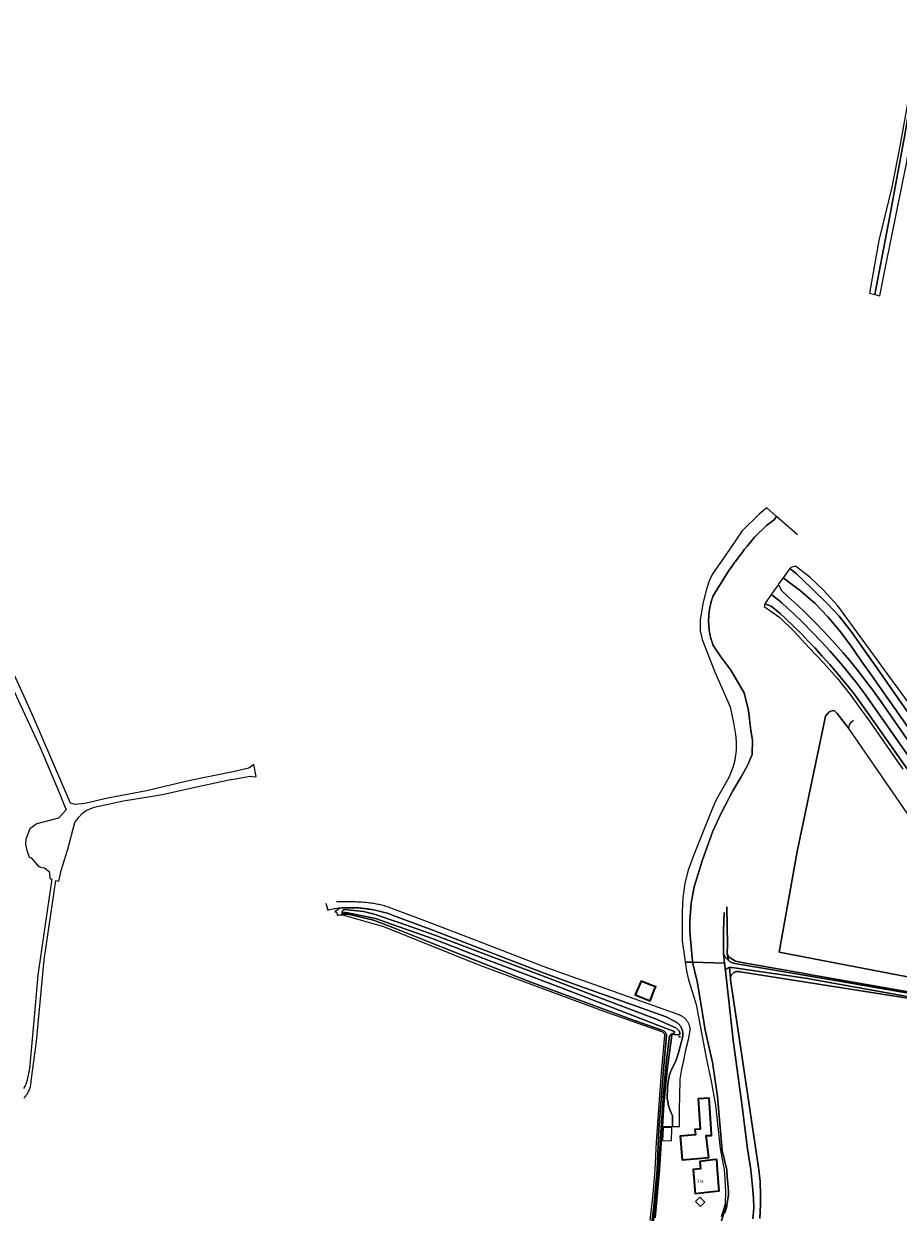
# Model space of a CAD drawing. Header units: metres. Extents: x 152610 to 160096, y 456114 to 462495.
# Tile 161 of 256: x 155710 to 156078, y 459482 to 459983. Entities that reach past the tile are written whole.
import ezdxf
from ezdxf.enums import TextEntityAlignment as Align

# ---------------------------------------------------------------- set-up
doc = ezdxf.new("R2010")
doc.units = ezdxf.units.M
doc.header["$LTSCALE"] = 0.5
doc.layers.get('0').update_dxf_attribs({"linetype": 'CONTINUOUS'})
for name, color, linetype, lineweight in [('B-PV-GR-BOUWLAND-GV', 251, 'CONTINUOUS', 13), ('B-PV-GR-GRAS-GV', 251, 'CONTINUOUS', 13), ('B-PV-IE-MEUBILAIR-S', 251, 'CONTINUOUS', 25), ('B-PV-KW-KUNSTWERK_STEIGER-GV', 251, 'CONTINUOUS', 18), ('B-PV-OG-BEBOUWING-GV', 6, 'CONTINUOUS', 35), ('B-PV-OG-BEBOUWING-T18', 1, 'CONTINUOUS', 18), ('B-PV-OG-BEBOUWING_OVERBOUWING-GV', 251, 'CONTINUOUS', 18), ('B-PV-OG-BEBOUWING_SCHUUR-GV', 251, 'CONTINUOUS', 18), ('B-PV-OG-TERREIN_BEGROEID-GV', 251, 'CONTINUOUS', 18), ('B-PV-OG-TERREIN_OEVER-GV', 251, 'CONTINUOUS', 18), ('B-PV-OG-WATER_SLOOT-GV', 251, 'CONTINUOUS', 18), ('B-PV-VH-GESLOTENVERHARDING_ASFALT-GV', 251, 'CONTINUOUS', 18), ('B-PV-VH-ONVERHARD_ZAND-GV', 251, 'CONTINUOUS', 18), ('B-PV-VH-OPENVERHARDING_BETONSTRAATSTEEN-GV', 251, 'CONTINUOUS', 18)]:
    doc.layers.add(name, color=color, linetype=linetype, lineweight=lineweight)
doc.styles.add('NLCS-ISO-M750-T18', font='NLCS-ISO.ttf', dxfattribs={"height": 1.35})

# ---------------------------------------------------------------- blocks, each defined once
blk = doc.blocks.new('SIE-MEUBILAIR_PUT_RIOOLPUT-SO')
blk.add_ellipse((0, 0), major_axis=(1.25, 0), ratio=0.54)

msp = doc.modelspace()

# ---------------------------------------------------------------- linework, layer by layer
at = {"layer": 'B-PV-GR-BOUWLAND-GV', "flags": 128}
msp.add_lwpolyline([(156100.245, 459620.726), (156098.982, 459622.076), (156097.606, 459624.848), (156095.299, 459629.299), (156092.169, 459634.139), (156085.085, 459645.307), (156069.399, 459668.089), (156057.138, 459685.808), (156052.263, 459692.155), (156051.053, 459693.395), (156050.259, 459693.289), (156049.571, 459693.184), (156048.83, 459692.654), (156048.089, 459691.914), (156047.454, 459691.014), (156046.469, 459686.319), (156035.488, 459633.984), (156027.875, 459591.636), (156089.24, 459579.835), (156099.996, 459619.801)], close=True, dxfattribs=at)
at = {"layer": 'B-PV-GR-GRAS-GV', "flags": 128}
for points in [[(156089.24, 459579.835), (156027.875, 459591.636), (156035.488, 459633.984), (156046.469, 459686.319), (156047.454, 459691.014), (156048.089, 459691.914), (156048.83, 459692.654), (156049.571, 459693.184), (156050.259, 459693.289), (156051.053, 459693.395), (156052.263, 459692.155), (156057.138, 459685.808), (156057.518, 459687.407), (156058.136, 459688.571), (156059.103, 459689.282)], [(156005.848, 459610.746), (156006.156, 459594.697), (156006.054, 459591.053), (156006.625, 459589.787), (156007.235, 459589.204), (156009.452, 459587.8), (156013.01, 459587.164), (156037.65, 459582.761), (156041.38, 459582.108), (156103.953, 459571.158)], [(156083.685, 459572.029), (156040.966, 459578.718), (156011.434, 459583.343), (156011.224, 459583.41), (156011.009, 459583.462), (156010.791, 459583.498), (156010.571, 459583.518), (156010.351, 459583.523), (156010.13, 459583.511), (156009.911, 459583.484), (156009.695, 459583.44), (156009.482, 459583.381), (156009.274, 459583.307), (156009.072, 459583.218), (156008.877, 459583.115), (156008.69, 459582.998), (156008.511, 459582.867), (156008.343, 459582.724), (156008.186, 459582.569), (156008.04, 459582.403), (156007.907, 459582.227), (156007.786, 459582.042), (156007.68, 459581.849), (156007.587, 459581.648), (156007.51, 459581.442), (156007.448, 459581.23), (156007.401, 459581.014), (156007.369, 459580.795), (156007.367, 459580.755), (156007.354, 459580.575), (156007.355, 459580.354), (156007.372, 459580.134), (156007.382, 459580.049), (156012.615, 459545.329), (156019.337, 459500), (156019.866, 459495.042), (156019.984, 459489.643), (156020.078, 459485.343), (156019.813, 459479.459)]]:
    msp.add_lwpolyline(points, dxfattribs=at)
at = {"layer": 'B-PV-KW-KUNSTWERK_STEIGER-GV', "flags": 128}
msp.add_lwpolyline([(156006.212, 459485.332), (156005.168, 459485.652), (156004.194, 459482.369), (156005.211, 459482.021)], close=True, dxfattribs=at)
at = {"layer": 'B-PV-OG-BEBOUWING-GV', "flags": 128}
for points in [[(155975.611, 459576.31), (155975.919, 459577.081), (155973.667, 459577.935), (155969.848, 459579.383), (155967.305, 459573.64), (155973.577, 459571.221)], [(155993.87, 459529.867), (155994.613, 459517.109), (155992.442, 459516.983), (155992.662, 459514.78), (155986.241, 459514.135), (155987.088, 459504.216), (155993.662, 459504.772), (155998.228, 459505.158), (155997.182, 459514.411), (155999.402, 459514.526), (155999.236, 459517.378), (155998.493, 459530.136)], [(156001.969, 459500), (156001.612, 459504.311), (156000, 459504.145), (155994.498, 459503.578), (155994.726, 459500.437), (155991.684, 459500.165), (155991.698, 459500), (155992.516, 459490.064), (156000, 459490.821), (156002.706, 459491.095)]]:
    msp.add_lwpolyline(points, close=True, dxfattribs=at)
at = {"layer": 'B-PV-OG-BEBOUWING_OVERBOUWING-GV', "flags": 128}
msp.add_lwpolyline([(155982.787, 459517.69), (155979.027, 459517.833), (155978.82, 459512.39), (155982.58, 459512.247)], close=True, dxfattribs=at)
at = {"layer": 'B-PV-OG-BEBOUWING_SCHUUR-GV', "flags": 128}
msp.add_lwpolyline([(155996.594, 459486.353), (155994.533, 459488.465), (155992.714, 459486.689), (155994.775, 459484.578)], close=True, dxfattribs=at)
at = {"layer": 'B-PV-OG-TERREIN_BEGROEID-GV', "flags": 128}
for points in [[(156088.571, 459991.96), (156085.591, 459972.744), (156084.972, 459968.746), (156082.659, 459952.946), (156078.693, 459930.985), (156075.283, 459913.825), (156069.851, 459891.307), (156065.858, 459869.199), (156068.154, 459868.659), (156074.35, 459900.873), (156080.818, 459935.828), (156083.344, 459951.046), (156086.189, 459968.2), (156089.305, 459988.575)], [(156088.73, 459687.997), (156073.341, 459708.945), (156059.456, 459728.045), (156052.573, 459737.506), (156046.394, 459744.18), (156040.737, 459749.559), (156034.72, 459754.153), (156032.76, 459753.68), (156032.405, 459753.2), (156034.998, 459751.08), (156041.671, 459744.723), (156048.362, 459738.208), (156053.108, 459733.087), (156058.152, 459726.739), (156069.938, 459709.93), (156087.094, 459685.391)], [(156084.156, 459683.436), (156067.002, 459707.826), (156062.398, 459714.376), (156057.837, 459720.995), (156053.1, 459727.285), (156048.426, 459732.931), (156043.001, 459738.522), (156036.8, 459743.84), (156029.502, 459749.273), (156027.755, 459746.84), (156027.538, 459746.525), (156027.612, 459746.468), (156028.838, 459743.936), (156031.716, 459741.347), (156035.419, 459737.926), (156038.96, 459734.528), (156042.923, 459730.629), (156046.284, 459727.143), (156050.367, 459722.758), (156054.795, 459717.736), (156057.434, 459714.612), (156060.829, 459710.446), (156064.539, 459705.661), (156067.343, 459701.929), (156070.806, 459697.063), (156077.761, 459686.932), (156088.215, 459671.887)], [(156081.725, 459668.802), (156073.033, 459681.265), (156065.1, 459692.511), (156062.214, 459696.573), (156059.689, 459699.96), (156058.408, 459701.656), (156055.555, 459705.197), (156052.443, 459708.972), (156049.213, 459712.768), (156046.05, 459716.362), (156042.923, 459719.754), (156040.113, 459722.68), (156037.375, 459725.503), (156034.109, 459728.773), (156030.619, 459732.195), (156028.332, 459734.243), (156024.491, 459737.325), (156021.92, 459738.352), (156021.813, 459738.196), (156021.526, 459737.254), (156028.126, 459732.595), (156034.286, 459726.574), (156040.387, 459720.009), (156046.694, 459713.315), (156052.266, 459707.007), (156057.567, 459700.33), (156062.434, 459693.755), (156065.929, 459688.886), (156067.437, 459686.721), (156079.994, 459668.687)]]:
    msp.add_lwpolyline(points, dxfattribs=at)
msp.add_lwpolyline([(155847.82, 459610.389), (155847.182, 459610.391), (155846.543, 459610.385), (155845.905, 459610.371), (155845.267, 459610.349), (155844.629, 459610.319), (155843.992, 459610.282), (155843.355, 459610.236), (155842.719, 459610.182), (155842.153, 459610.177), (155842.168, 459610.103), (155842.255, 459609.694), (155840.88, 459608.697), (155841.635, 459608.483), (155842.004, 459607.085), (155842.908, 459607.331), (155843.229, 459607.384), (155844.15, 459607.376), (155844.114, 459607.439), (155844.046, 459607.583), (155843.992, 459607.733), (155843.954, 459607.887), (155843.931, 459608.045), (155843.924, 459608.204), (155843.934, 459608.363), (155843.959, 459608.52), (155844, 459608.674), (155844.056, 459608.823), (155844.126, 459608.966), (155844.211, 459609.101), (155844.309, 459609.227), (155844.419, 459609.342), (155844.54, 459609.446), (155844.67, 459609.537), (155844.809, 459609.614), (155852.958, 459608.75), (155857.444, 459607.613), (155868.299, 459603.997), (155882.942, 459598.813), (155906.649, 459589.889), (155928.253, 459581.631), (155952.873, 459572.223), (155976.598, 459563.35), (155984.369, 459559.742), (155985.752, 459558.522), (155986.136, 459557.685), (155986.063, 459557.193), (155985.669, 459556.89), (155985.209, 459556.792), (155983.698, 459557.044), (155983.121, 459557.101), (155982.83, 459556.967), (155982.744, 459556.781), (155982.58, 459555.575), (155980.756, 459542.176), (155979.363, 459527.446), (155978.813, 459518.286), (155982.956, 459518.285), (155982.956, 459522.719), (155982.033, 459524.989), (155981.323, 459527.117), (155980.826, 459530.203), (155980.897, 459534.684), (155981.181, 459537.202), (155981.749, 459540.075), (155982.524, 459542.185), (155984.207, 459545.548), (155984.999, 459547.473), (155985.692, 459549.847), (155986.165, 459551.923), (155987.283, 459556.139), (155987.308, 459556.308), (155987.334, 459556.525), (155987.352, 459556.744), (155987.362, 459556.963), (155987.364, 459557.182), (155987.358, 459557.401), (155987.343, 459557.619), (155987.321, 459557.837), (155987.291, 459558.054), (155987.253, 459558.27), (155987.207, 459558.484), (155987.153, 459558.697), (155987.092, 459558.907), (155987.023, 459559.115), (155986.947, 459559.321), (155986.863, 459559.523), (155986.771, 459559.722), (155986.673, 459559.918), (155986.567, 459560.11), (155986.455, 459560.298), (155986.335, 459560.482), (155986.209, 459560.661), (155986.077, 459560.835), (155985.938, 459561.005), (155985.793, 459561.17), (155985.643, 459561.329), (155985.486, 459561.482), (155985.324, 459561.63), (155985.157, 459561.771), (155984.985, 459561.907), (155984.808, 459562.036), (155984.626, 459562.158), (155984.44, 459562.274), (155984.25, 459562.383), (155984.056, 459562.485), (155980.376, 459564.475), (155961.835, 459571.079), (155943.958, 459577.401), (155927.919, 459583.17), (155897.773, 459594.83), (155882.113, 459600.917), (155865.028, 459607.298), (155864.683, 459607.428), (155864.126, 459607.63), (155863.566, 459607.825), (155863.004, 459608.012), (155862.44, 459608.192), (155861.873, 459608.364), (155861.303, 459608.528), (155860.732, 459608.685), (155860.159, 459608.834), (155859.583, 459608.975), (155859.006, 459609.108), (155858.427, 459609.234), (155857.846, 459609.352), (155857.264, 459609.461), (155856.68, 459609.563), (155856.095, 459609.657), (155855.509, 459609.744), (155854.922, 459609.822), (155854.816, 459609.838), (155854.184, 459609.928), (155853.55, 459610.01), (155852.916, 459610.084), (155852.281, 459610.15), (155851.646, 459610.208), (155851.009, 459610.258), (155850.372, 459610.3), (155849.734, 459610.334), (155849.097, 459610.36), (155848.458, 459610.378)], close=True, dxfattribs=at)
at = {"layer": 'B-PV-OG-TERREIN_OEVER-GV', "flags": 128}
for points in [[(155994.574, 459731.461), (155994.668, 459726.955), (155995.486, 459723.359), (156000.702, 459709.963), (156004.709, 459700.692), (156007.224, 459694.899), (156008.788, 459687.467), (156009.444, 459683.309), (156009.766, 459680.253), (156009.765, 459676.75), (156009.193, 459672.536), (156008.34, 459669.391), (156006.646, 459665.152), (156001.41, 459655.781), (155999.901, 459652.252), (155991.979, 459632.612), (155989.609, 459626.127), (155988.174, 459620.702), (155987.294, 459614.524), (155987.137, 459608.625), (155987.009, 459600.192), (155987.075, 459596.23), (155987.781, 459591.649), (155988.391, 459587.462), (155991.453, 459587.427), (155991.356, 459587.835), (155990.323, 459600.291), (155990.321, 459604.777), (155990.876, 459612.246), (155992.096, 459619.143), (155995.587, 459630.472), (156000, 459642.613), (156003.552, 459650.415), (156008.348, 459659.65), (156011.902, 459665.497), (156014.597, 459670.234), (156016.506, 459674.912), (156016.633, 459680.881), (156015.929, 459684.936), (156014.931, 459693.419), (156013.179, 459700.791), (156007.543, 459710.388), (156003.343, 459716.078), (156000.022, 459721.034), (156000, 459721.111), (155999.771, 459721.758), (155999.558, 459722.409), (155999.36, 459723.066), (155999.177, 459723.727), (155999.009, 459724.392), (155998.857, 459725.06), (155998.721, 459725.732), (155998.601, 459726.407), (155998.496, 459727.085), (155998.407, 459727.765), (155998.334, 459728.447), (155998.277, 459729.13), (155998.236, 459729.815), (155998.211, 459730.5), (155998.202, 459731.185), (155998.209, 459731.871), (155998.231, 459732.556), (155998.27, 459733.241), (155998.325, 459733.924), (155998.396, 459734.607), (155998.482, 459735.287), (155998.585, 459735.965), (155998.703, 459736.64), (155998.837, 459737.313), (155998.987, 459737.982), (155999.152, 459738.647), (155999.333, 459739.309), (155999.529, 459739.966), (155999.74, 459740.618), (155999.967, 459741.265), (156000.04, 459741.464), (156000.834, 459742.848), (156001.642, 459744.224), (156002.464, 459745.592), (156003.3, 459746.952), (156004.149, 459748.303), (156005.012, 459749.646), (156005.888, 459750.98), (156006.777, 459752.305), (156007.68, 459753.621), (156008.596, 459754.928), (156009.148, 459755.698), (156009.525, 459756.225), (156010.467, 459757.514), (156011.422, 459758.793), (156012.389, 459760.062), (156013.369, 459761.321), (156014.362, 459762.571), (156015.367, 459763.81), (156016.385, 459765.04), (156016.812, 459765.548), (156017.44, 459766.387), (156022.586, 459771.272), (156025.842, 459773.656), (156026.822, 459775.139), (156022.764, 459778.722), (156019.444, 459776.162), (156012.291, 459769.022), (156005.107, 459758.602), (155999.946, 459751.117), (155999.699, 459750.714), (155998.275, 459747.547), (155996.963, 459743.546), (155995.708, 459738.355)], [(156107.11, 459570.582), (156105.383, 459570.908), (156103.953, 459571.158), (156041.38, 459582.108), (156037.65, 459582.761), (156013.01, 459587.164), (156009.452, 459587.8), (156007.235, 459589.204), (156006.625, 459589.787), (156006.054, 459591.053), (156006.563, 459588.15), (156006.81, 459587.941), (156007.084, 459587.73), (156007.369, 459587.531), (156007.662, 459587.346), (156007.665, 459587.344), (156009.253, 459586.942), (156033.401, 459582.845), (156052.27, 459579.588), (156087.142, 459573.61), (156091.344, 459572.828), (156103.973, 459570.545), (156106.973, 459569.882)]]:
    msp.add_lwpolyline(points, close=True, dxfattribs=at)
for points in [[(155975.914, 459479.823), (155977.716, 459500), (155978.813, 459518.286), (155979.363, 459527.446), (155980.756, 459542.176), (155982.58, 459555.575), (155982.744, 459556.781), (155982.83, 459556.967), (155983.121, 459557.101), (155983.698, 459557.044), (155985.209, 459556.792), (155985.669, 459556.89), (155986.063, 459557.193), (155986.136, 459557.685), (155985.752, 459558.522), (155984.369, 459559.742), (155976.598, 459563.35), (155952.873, 459572.223), (155928.253, 459581.631), (155906.649, 459589.889), (155882.942, 459598.813), (155868.299, 459603.997), (155857.444, 459607.613), (155852.958, 459608.75), (155844.809, 459609.614), (155844.67, 459609.537), (155844.54, 459609.446), (155844.419, 459609.342), (155844.309, 459609.227), (155844.211, 459609.101), (155844.126, 459608.966), (155844.056, 459608.823), (155844, 459608.674), (155843.959, 459608.52), (155843.934, 459608.363), (155843.924, 459608.204), (155843.931, 459608.045), (155843.954, 459607.887), (155843.992, 459607.733), (155844.046, 459607.583), (155844.114, 459607.439), (155844.15, 459607.376), (155861.375, 459602.531), (155902.206, 459585.999), (155954.13, 459566.818), (155978.79, 459558.056), (155979.448, 459557.471), (155979.611, 459556.773), (155978.056, 459539.205), (155976.121, 459511.829), (155975.536, 459500), (155974.769, 459489.844), (155973.514, 459478.655)], [(155974.287, 459477.953), (155975.204, 459484.747), (155976.049, 459493.911), (155976.512, 459500), (155977.281, 459517.133), (155979.129, 459540.564), (155980.449, 459556.536), (155980.337, 459557.302), (155980.052, 459557.798), (155979.311, 459558.519), (155965.531, 459563.389), (155922.708, 459579.273), (155886.4, 459593.618), (155865.38, 459602.042), (155857.225, 459605.091), (155846.502, 459607.622), (155844.717, 459607.689), (155844.698, 459607.705), (155844.644, 459607.765), (155844.603, 459607.834), (155844.577, 459607.91), (155844.566, 459607.989), (155844.571, 459608.069), (155844.591, 459608.147), (155844.627, 459608.219), (155844.676, 459608.283), (155844.737, 459608.335), (155844.807, 459608.375), (155844.883, 459608.4), (155844.963, 459608.409), (155845.043, 459608.403), (155845.12, 459608.381), (155845.192, 459608.344), (155846.387, 459608.187), (155858.065, 459605.798), (155882.285, 459597.295), (155905.718, 459588.203), (155935.118, 459577.051), (155980.815, 459559.423), (155983.475, 459558.345), (155983.813, 459558.103), (155983.877, 459557.678), (155983.74, 459557.526), (155983.518, 459557.426), (155983.109, 459557.362), (155982.768, 459557.263), (155982.46, 459557.079), (155982.136, 459556.912), (155981.774, 459556.388), (155980.376, 459544.872), (155979.272, 459532.078), (155978.1, 459515.544), (155977.054, 459500), (155976.587, 459493.866), (155975.741, 459484.686), (155974.815, 459477.834)], [(156004.803, 459608.415), (156004.523, 459600.601), (156004.393, 459591.067), (156005.197, 459589.742), (156005.391, 459589.455), (156005.597, 459589.176), (156005.816, 459588.907), (156006.048, 459588.649), (156006.291, 459588.401), (156006.545, 459588.165), (156006.563, 459588.15), (156006.054, 459591.053), (156006.156, 459594.697), (156005.848, 459610.746)], [(156003.46, 459478.17), (156005.973, 459486.014), (156006.608, 459489.458), (156006.573, 459491.22), (156006.058, 459497.043), (156005.796, 459500), (156003.898, 459508.094), (156001.968, 459530.897), (156000.033, 459544.348), (156000, 459544.6), (155996.721, 459558.845), (155995.098, 459569.278), (155993.382, 459579.32), (155991.453, 459587.427), (155988.391, 459587.462), (155989.045, 459582.983), (155989.766, 459580.034), (155993.02, 459569.649), (155997.281, 459546.515), (155999.271, 459537.348), (156001.049, 459527.232), (156003.057, 459508.954), (156004.684, 459500), (156005.075, 459496.066), (156005.353, 459490.754), (156005.168, 459485.652), (156004.194, 459482.369), (156003.507, 459480.233)], [(156019.813, 459479.459), (156020.078, 459485.343), (156019.984, 459489.643), (156019.866, 459495.042), (156019.337, 459500), (156012.615, 459545.329), (156007.382, 459580.049), (156007.372, 459580.134), (156007.355, 459580.354), (156007.354, 459580.575), (156007.367, 459580.755), (156006.976, 459585.202), (156006.96, 459585.2), (156006.776, 459585.156), (156006.596, 459585.096), (156006.422, 459585.021), (156006.254, 459584.932), (156006.095, 459584.829), (156005.945, 459584.713), (156005.805, 459584.585), (156005.676, 459584.445), (156005.56, 459584.295), (156005.254, 459583.823), (156008.584, 459554.64), (156012.192, 459527.851), (156014.616, 459508.845), (156015.927, 459500), (156016.672, 459492.999), (156017.047, 459488.015), (156017.174, 459483.843), (156016.815, 459479.424)], [(156086.461, 459572.211), (156038.981, 459580.716), (156007.902, 459585.185), (156007.716, 459585.22), (156007.527, 459585.239), (156007.337, 459585.242), (156006.976, 459585.202), (156007.367, 459580.755), (156007.369, 459580.795), (156007.401, 459581.014), (156007.448, 459581.23), (156007.51, 459581.442), (156007.587, 459581.648), (156007.68, 459581.849), (156007.786, 459582.042), (156007.907, 459582.227), (156008.04, 459582.403), (156008.186, 459582.569), (156008.343, 459582.724), (156008.511, 459582.867), (156008.69, 459582.998), (156008.877, 459583.115), (156009.072, 459583.218), (156009.274, 459583.307), (156009.482, 459583.381), (156009.695, 459583.44), (156009.911, 459583.484), (156010.13, 459583.511), (156010.351, 459583.523), (156010.571, 459583.518), (156010.791, 459583.498), (156011.009, 459583.462), (156011.224, 459583.41), (156011.434, 459583.343), (156040.966, 459578.718), (156083.685, 459572.029)]]:
    msp.add_lwpolyline(points, dxfattribs=at)
at = {"layer": 'B-PV-OG-WATER_SLOOT-GV', "flags": 128}
for points in [[(156035.66, 459767.334), (156026.822, 459775.139), (156025.842, 459773.656), (156022.586, 459771.272), (156017.44, 459766.387), (156016.812, 459765.548), (156016.385, 459765.04), (156015.367, 459763.81), (156014.362, 459762.571), (156013.369, 459761.321), (156012.389, 459760.062), (156011.422, 459758.793), (156010.467, 459757.514), (156009.525, 459756.225), (156009.148, 459755.698), (156008.596, 459754.928), (156007.68, 459753.621), (156006.777, 459752.305), (156005.888, 459750.98), (156005.012, 459749.646), (156004.149, 459748.303), (156003.3, 459746.952), (156002.464, 459745.592), (156001.642, 459744.224), (156000.834, 459742.848), (156000.04, 459741.464), (155999.967, 459741.265), (155999.74, 459740.618), (155999.529, 459739.966), (155999.333, 459739.309), (155999.152, 459738.647), (155998.987, 459737.982), (155998.837, 459737.313), (155998.703, 459736.64), (155998.585, 459735.965), (155998.482, 459735.287), (155998.396, 459734.607), (155998.325, 459733.924), (155998.27, 459733.241), (155998.231, 459732.556), (155998.209, 459731.871), (155998.202, 459731.185), (155998.211, 459730.5), (155998.236, 459729.815), (155998.277, 459729.13), (155998.334, 459728.447), (155998.407, 459727.765), (155998.496, 459727.085), (155998.601, 459726.407), (155998.721, 459725.732), (155998.857, 459725.06), (155999.009, 459724.392), (155999.177, 459723.727), (155999.36, 459723.066), (155999.558, 459722.409), (155999.771, 459721.758), (156000, 459721.111), (156000.022, 459721.034), (156003.343, 459716.078), (156007.543, 459710.388), (156013.179, 459700.791), (156014.931, 459693.419), (156015.929, 459684.936), (156016.633, 459680.881), (156016.506, 459674.912), (156014.597, 459670.234), (156011.902, 459665.497), (156008.348, 459659.65), (156003.552, 459650.415), (156000, 459642.613), (155995.587, 459630.472), (155992.096, 459619.143), (155990.876, 459612.246), (155990.321, 459604.777), (155990.323, 459600.291), (155991.356, 459587.835), (155991.453, 459587.427), (156004.881, 459586.963), (156004.393, 459591.067), (156004.523, 459600.601), (156004.803, 459608.415)], [(155845.043, 459608.403), (155844.963, 459608.409), (155844.883, 459608.4), (155844.807, 459608.375), (155844.737, 459608.335), (155844.676, 459608.283), (155844.627, 459608.219), (155844.591, 459608.147), (155844.571, 459608.069), (155844.566, 459607.989), (155844.577, 459607.91), (155844.603, 459607.834), (155844.644, 459607.765), (155844.698, 459607.705), (155844.717, 459607.689), (155846.502, 459607.622), (155857.225, 459605.091), (155865.38, 459602.042), (155886.4, 459593.618), (155922.708, 459579.273), (155965.531, 459563.389), (155979.311, 459558.519), (155980.052, 459557.798), (155980.337, 459557.302), (155980.449, 459556.536), (155979.129, 459540.564), (155977.281, 459517.133), (155976.512, 459500), (155976.049, 459493.911), (155975.204, 459484.747), (155974.287, 459477.953)], [(155974.815, 459477.834), (155975.741, 459484.686), (155976.587, 459493.866), (155977.054, 459500), (155978.1, 459515.544), (155979.272, 459532.078), (155980.376, 459544.872), (155981.774, 459556.388), (155982.136, 459556.912), (155982.46, 459557.079), (155982.768, 459557.263), (155983.109, 459557.362), (155983.518, 459557.426), (155983.74, 459557.526), (155983.877, 459557.678), (155983.813, 459558.103), (155983.475, 459558.345), (155980.815, 459559.423), (155935.118, 459577.051), (155905.718, 459588.203), (155882.285, 459597.295), (155858.065, 459605.798), (155846.387, 459608.187), (155845.192, 459608.344), (155845.12, 459608.381), (155845.043, 459608.403)], [(156087.142, 459573.61), (156052.27, 459579.588), (156033.401, 459582.845), (156009.253, 459586.942), (156007.665, 459587.344), (156007.662, 459587.346), (156007.369, 459587.531), (156007.084, 459587.73), (156006.81, 459587.941), (156006.563, 459588.15), (156006.545, 459588.165), (156006.291, 459588.401), (156006.048, 459588.649), (156005.816, 459588.907), (156005.597, 459589.176), (156005.391, 459589.455), (156005.197, 459589.742), (156004.393, 459591.067), (156004.881, 459586.963), (156005.254, 459583.823), (156005.56, 459584.295), (156005.676, 459584.445), (156005.805, 459584.585), (156005.945, 459584.713), (156006.095, 459584.829), (156006.254, 459584.932), (156006.422, 459585.021), (156006.596, 459585.096), (156006.776, 459585.156), (156006.96, 459585.2), (156006.976, 459585.202), (156007.337, 459585.242), (156007.527, 459585.239), (156007.716, 459585.22), (156007.902, 459585.185), (156038.981, 459580.716), (156086.461, 459572.211)], [(156016.815, 459479.424), (156017.174, 459483.843), (156017.047, 459488.015), (156016.672, 459492.999), (156015.927, 459500), (156014.616, 459508.845), (156012.192, 459527.851), (156008.584, 459554.64), (156005.254, 459583.823), (156004.881, 459586.963), (155991.453, 459587.427), (155993.382, 459579.32), (155995.098, 459569.278), (155996.721, 459558.845), (156000, 459544.6), (156000.033, 459544.348), (156001.968, 459530.897), (156003.898, 459508.094), (156005.796, 459500), (156006.058, 459497.043), (156006.573, 459491.22), (156006.608, 459489.458), (156005.973, 459486.014), (156003.46, 459478.17)]]:
    msp.add_lwpolyline(points, dxfattribs=at)
at = {"layer": 'B-PV-VH-GESLOTENVERHARDING_ASFALT-GV', "flags": 128}
for points in [[(156087.094, 459685.391), (156069.938, 459709.93), (156058.152, 459726.739), (156053.108, 459733.087), (156048.362, 459738.208), (156041.671, 459744.723), (156034.998, 459751.08), (156032.405, 459753.2), (156029.502, 459749.273), (156036.8, 459743.84), (156043.001, 459738.522), (156048.426, 459732.931), (156053.1, 459727.285), (156057.837, 459720.995), (156062.398, 459714.376), (156067.002, 459707.826), (156084.156, 459683.436)], [(156088.215, 459671.887), (156077.761, 459686.932), (156070.806, 459697.063), (156067.343, 459701.929), (156064.539, 459705.661), (156060.829, 459710.446), (156057.434, 459714.612), (156054.795, 459717.736), (156050.367, 459722.758), (156046.284, 459727.143), (156042.923, 459730.629), (156038.96, 459734.528), (156035.419, 459737.926), (156031.716, 459741.347), (156028.838, 459743.936), (156027.612, 459746.468), (156027.538, 459746.525), (156025.677, 459743.818), (156024.588, 459742.234), (156024.971, 459741.939), (156027.317, 459740.1), (156029.035, 459738.702), (156031.443, 459736.521), (156033.885, 459734.249), (156037.925, 459730.356), (156041.646, 459726.612), (156045.828, 459722.21), (156049.214, 459718.487), (156052.982, 459714.162), (156055.924, 459710.642), (156058.212, 459707.812), (156060.527, 459704.862), (156063.475, 459700.971), (156068.181, 459694.418), (156073.803, 459686.366), (156082.338, 459674.141)], [(156082.338, 459674.141), (156073.803, 459686.366), (156068.181, 459694.418), (156063.475, 459700.971), (156060.527, 459704.862), (156058.212, 459707.812), (156055.924, 459710.642), (156052.982, 459714.162), (156049.214, 459718.487), (156045.828, 459722.21), (156041.646, 459726.612), (156037.925, 459730.356), (156033.885, 459734.249), (156031.443, 459736.521), (156029.035, 459738.702), (156027.317, 459740.1), (156024.971, 459741.939), (156024.588, 459742.234), (156021.92, 459738.352), (156024.491, 459737.325), (156028.332, 459734.243), (156030.619, 459732.195), (156034.109, 459728.773), (156037.375, 459725.503), (156040.113, 459722.68), (156042.923, 459719.754), (156046.05, 459716.362), (156049.213, 459712.768), (156052.443, 459708.972), (156055.555, 459705.197), (156058.408, 459701.656), (156059.689, 459699.96), (156062.214, 459696.573), (156065.1, 459692.511), (156073.033, 459681.265), (156081.725, 459668.802)]]:
    msp.add_lwpolyline(points, dxfattribs=at)
at = {"layer": 'B-PV-VH-ONVERHARD_ZAND-GV', "flags": 128}
for points in [[(156089.305, 459988.575), (156086.189, 459968.2), (156083.344, 459951.046), (156080.818, 459935.828), (156074.35, 459900.873), (156068.154, 459868.659), (156070.262, 459868.044), (156072.83, 459880.822), (156081.6, 459924.469), (156087.313, 459959.977), (156089.373, 459972.947), (156091.806, 459988.27)], [(155709.995, 459530.231), (155710.277, 459530.508), (155710.549, 459530.797), (155710.808, 459531.096), (155711.055, 459531.405), (155711.29, 459531.725), (155711.511, 459532.053), (155711.719, 459532.39), (155711.913, 459532.735), (155712.093, 459533.088), (155712.258, 459533.448), (155712.409, 459533.814), (155712.545, 459534.186), (155712.666, 459534.563), (155712.772, 459534.945), (155712.862, 459535.33), (155712.936, 459535.719), (155712.995, 459536.111), (155713.038, 459536.505), (155713.065, 459536.9), (155713.076, 459537.295), (155715.329, 459553.979), (155718.653, 459588.372), (155723.537, 459621.864), (155724.775, 459621.497), (155725.725, 459626.006), (155728.562, 459635.086), (155731.46, 459646.22), (155733.199, 459648.465), (155734.727, 459650.213), (155736.245, 459651.301), (155739.64, 459652.785), (155751.929, 459655.319), (155768.386, 459658.074), (155778.969, 459660.382), (155797.059, 459664.328), (155797.483, 459664.404), (155805.284, 459665.807), (155806.964, 459665.522), (155807.808, 459665.573), (155806.865, 459670.64), (155804.761, 459669.07), (155798.612, 459667.679), (155780.088, 459663.882), (155761.691, 459659.58), (155745.384, 459656.485), (155735.634, 459654.28), (155731.721, 459653.801), (155729.72, 459654.354), (155714.013, 459690.852), (155710.846, 459697.788), (155691.38, 459740.423)], [(155705.97, 459701.412), (155716.946, 459677.777), (155724.851, 459658.828), (155727.163, 459653.287), (155727.897, 459651.528), (155724.682, 459648.016), (155715.546, 459645.71), (155712.485, 459643.532), (155710.831, 459639.239), (155710.748, 459637.11), (155711.129, 459634.977), (155712.217, 459631.676), (155713.157, 459631.397), (155715.686, 459628.4), (155716.49, 459627.789), (155716.997, 459627.404), (155718.778, 459627.16), (155720.696, 459625.652), (155721.026, 459623.565), (155720.943, 459622.633), (155721.817, 459622.374), (155720.025, 459610.113), (155715.923, 459582.037), (155714.121, 459561.194), (155712.383, 459542.708), (155711.438, 459537.911), (155711.388, 459537.692), (155711.284, 459537.289), (155711.164, 459536.89), (155711.029, 459536.497), (155710.879, 459536.109), (155710.714, 459535.727), (155710.535, 459535.351), (155710.341, 459534.983), (155710.134, 459534.623), (155709.912, 459534.27)]]:
    msp.add_lwpolyline(points, dxfattribs=at)
at = {"layer": 'B-PV-VH-OPENVERHARDING_BETONSTRAATSTEEN-GV', "flags": 128}
msp.add_lwpolyline([(155837.09, 459612.353), (155837.89, 459609.298), (155839.42, 459609.727), (155840.326, 459609.905), (155840.781, 459609.984), (155841.237, 459610.056), (155842.153, 459610.177), (155842.719, 459610.182), (155843.355, 459610.236), (155843.992, 459610.282), (155844.629, 459610.319), (155845.267, 459610.349), (155845.905, 459610.371), (155846.543, 459610.385), (155847.182, 459610.391), (155847.82, 459610.389), (155848.458, 459610.378), (155849.097, 459610.36), (155849.734, 459610.334), (155850.372, 459610.3), (155851.009, 459610.258), (155851.646, 459610.208), (155852.281, 459610.15), (155852.916, 459610.084), (155853.55, 459610.01), (155854.184, 459609.928), (155854.816, 459609.838), (155854.922, 459609.822), (155855.509, 459609.744), (155856.095, 459609.657), (155856.68, 459609.563), (155857.264, 459609.461), (155857.846, 459609.352), (155858.427, 459609.234), (155859.006, 459609.108), (155859.583, 459608.975), (155860.159, 459608.834), (155860.732, 459608.685), (155861.303, 459608.528), (155861.873, 459608.364), (155862.44, 459608.192), (155863.004, 459608.012), (155863.566, 459607.825), (155864.126, 459607.63), (155864.683, 459607.428), (155865.028, 459607.298), (155882.113, 459600.917), (155897.773, 459594.83), (155927.919, 459583.17), (155943.958, 459577.401), (155961.835, 459571.079), (155980.376, 459564.475), (155984.056, 459562.485), (155984.25, 459562.383), (155984.44, 459562.274), (155984.626, 459562.158), (155984.808, 459562.036), (155984.985, 459561.907), (155985.157, 459561.771), (155985.324, 459561.63), (155985.486, 459561.482), (155985.643, 459561.329), (155985.793, 459561.17), (155985.938, 459561.005), (155986.077, 459560.835), (155986.209, 459560.661), (155986.335, 459560.482), (155986.455, 459560.298), (155986.567, 459560.11), (155986.673, 459559.918), (155986.771, 459559.722), (155986.863, 459559.523), (155986.947, 459559.321), (155987.023, 459559.115), (155987.092, 459558.907), (155987.153, 459558.697), (155987.207, 459558.484), (155987.253, 459558.27), (155987.291, 459558.054), (155987.321, 459557.837), (155987.343, 459557.619), (155987.358, 459557.401), (155987.364, 459557.182), (155987.362, 459556.963), (155987.352, 459556.744), (155987.334, 459556.525), (155987.308, 459556.308), (155987.283, 459556.139), (155986.165, 459551.923), (155985.692, 459549.847), (155984.999, 459547.473), (155984.207, 459545.548), (155982.524, 459542.185), (155981.749, 459540.075), (155981.181, 459537.202), (155980.897, 459534.684), (155980.826, 459530.203), (155981.323, 459527.117), (155982.033, 459524.989), (155982.956, 459522.719), (155982.956, 459518.285), (155985.937, 459518.285), (155985.937, 459525.521), (155986.08, 459531.066), (155986.222, 459538.133), (155986.898, 459542.396), (155987.714, 459546.014), (155988.776, 459551.041), (155989.769, 459554.898), (155990.49, 459558.869), (155990.481, 459559.012), (155990.46, 459559.251), (155990.431, 459559.489), (155990.394, 459559.726), (155990.349, 459559.962), (155990.296, 459560.195), (155990.236, 459560.427), (155990.167, 459560.657), (155990.091, 459560.884), (155990.008, 459561.109), (155989.917, 459561.331), (155989.819, 459561.55), (155989.714, 459561.765), (155989.601, 459561.977), (155989.481, 459562.184), (155989.355, 459562.388), (155989.222, 459562.587), (155989.082, 459562.782), (155988.936, 459562.972), (155988.783, 459563.157), (155988.625, 459563.337), (155988.46, 459563.511), (155988.29, 459563.68), (155988.115, 459563.843), (155987.934, 459564), (155987.747, 459564.151), (155987.556, 459564.296), (155987.361, 459564.434), (155987.16, 459564.566), (155986.955, 459564.691), (155986.747, 459564.809), (155986.534, 459564.92), (155986.318, 459565.023), (155986.099, 459565.12), (155985.876, 459565.209), (155985.651, 459565.291), (155985.423, 459565.365), (155962.515, 459573.541), (155953.058, 459576.884), (155945.174, 459579.669), (155945.104, 459579.694), (155938.355, 459582.141), (155929.051, 459585.518), (155898.562, 459597.283), (155882.799, 459603.339), (155873.578, 459606.805), (155865.602, 459609.802), (155865.549, 459609.823), (155865.021, 459610.029), (155864.489, 459610.227), (155863.955, 459610.418), (155863.419, 459610.601), (155862.879, 459610.777), (155862.338, 459610.944), (155861.794, 459611.105), (155861.248, 459611.257), (155860.699, 459611.402), (155860.149, 459611.539), (155859.597, 459611.669), (155859.043, 459611.79), (155858.488, 459611.904), (155857.931, 459612.01), (155857.372, 459612.108), (155856.812, 459612.198), (155856.251, 459612.28), (155855.689, 459612.355), (155855.126, 459612.421), (155854.819, 459612.451), (155853.942, 459612.533), (155853.064, 459612.607), (155852.186, 459612.673), (155851.307, 459612.731), (155850.427, 459612.78), (155849.547, 459612.822), (155848.667, 459612.856), (155847.787, 459612.882), (155846.906, 459612.9), (155846.025, 459612.909), (155845.144, 459612.911), (155844.264, 459612.905), (155843.383, 459612.891), (155842.502, 459612.869), (155841.578, 459612.894)], dxfattribs=at)

# ---------------------------------------------------------------- block references
at = {"layer": 'B-PV-IE-MEUBILAIR-S', "xscale": 0.2, "yscale": 0.2, "zscale": 0.2}
for p in [(155982.374, 459556.714), (155986.006, 459555.987)]:
    msp.add_blockref('SIE-MEUBILAIR_PUT_RIOOLPUT-SO', p, dxfattribs=at)

# ---------------------------------------------------------------- texts
at = {"layer": 'B-PV-OG-BEBOUWING-T18', "style": 'NLCS-ISO-M750-T18'}
msp.add_text('31a', height=1.35, rotation=4.7, dxfattribs=at).set_placement((155994.592, 459495.32), align=Align.MIDDLE)

doc.saveas('drawing.dxf')
